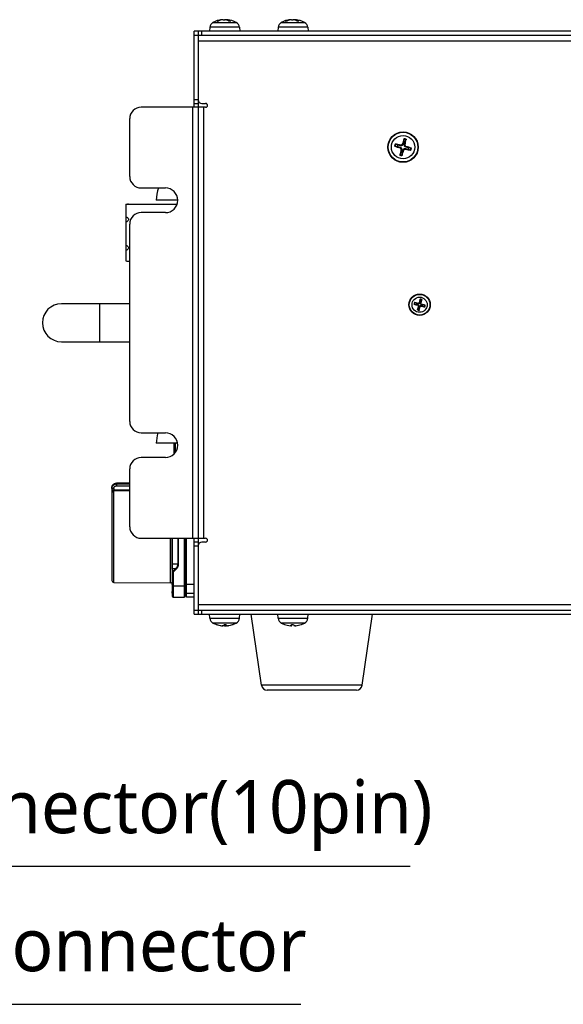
# Model space of a CAD drawing. Header units: millimetres. Extents: x 0 to 2376, y 0 to 1680.
# Tile 37 of 61: x 1417 to 1561, y 632 to 891. Entities that reach past the tile are written whole.
import ezdxf

# ---------------------------------------------------------------- set-up
doc = ezdxf.new("R2010")
doc.units = ezdxf.units.MM
doc.header["$LTSCALE"] = 0.2
doc.styles.add('Rainbow-4.0 Style', font='malgunsl.ttf')
doc.dimstyles.new('Rainbow-4.0 Style', dxfattribs={"dimtxt": 3.5, "dimasz": 2.5, "dimexe": 1, "dimexo": 1, "dimgap": 1, "dimtad": 1, "dimdsep": 46, "dimtxsty": 'Rainbow-4.0 Style', "dimcen": 0, "dimclrd": 251, "dimclre": 251, "dimclrt": 7, "dimazin": 3, "dimtp": 0.1, "dimtm": 0.1, "dimtfac": 0.61, "dimtmove": 0, "dimatfit": 3, "dimfxl": 1, "dimlwd": -1, "dimlwe": -1, "dimarcsym": 1})

# ---------------------------------------------------------------- blocks, each defined once
blk = doc.blocks.new('A$Cfe915291')
for p, q in [((-361.8, 176.55), (-361.79, 176.47)), ((-361.67, 176.56), (-361.67, 176.5)), ((-360.66, 176.55), (-360.65, 176.5)), ((-360.33, 176.56), (-360.34, 176.4)), ((-360.27, 176.55), (-360.29, 176.37)), ((-343.8, 176.55), (-343.79, 176.47)), ((-343.68, 176.56), (-343.67, 176.5)), ((-342.66, 176.55), (-342.66, 176.5)), ((-342.32, 176.56), (-342.34, 176.4)), ((-342.27, 176.55), (-342.28, 176.38)), ((-364.91, 174.56), (-365, 173.5)), ((-357.09, 174.56), (-364.91, 174.56)), ((-364.07, 175.83), (-357.93, 175.83)), ((-362.63, 176.21), (-362.96, 176.21)), ((-362.61, 176.21), (-362.92, 176.21)), ((-359.5, 176.21), (-359.95, 176.21)), ((-359.48, 176.21), (-359.94, 176.21)), ((-357.09, 174.56), (-357, 173.5)), ((-346.91, 174.56), (-347, 173.5)), ((-339.09, 174.56), (-346.91, 174.56)), ((-346.07, 175.83), (-339.93, 175.83)), ((-344.61, 176.21), (-344.95, 176.21)), ((-344.59, 176.21), (-344.91, 176.21)), ((-341.49, 176.21), (-341.93, 176.21)), ((-341.46, 176.21), (-341.92, 176.21)), ((-339.09, 174.56), (-339, 173.5)), ((31, 173.5), (-369, 173.5)), ((-369, 153.5), (-369, 173.5)), ((-369, 172.5), (31, 172.5)), ((-368, 173.5), (-368, 20)), ((-367, 172.5), (-367, 173.5)), ((-368, 171), (30, 171)), ((-366, 153.5), (-383, 153.5)), ((-369.5, 153.5), (-369.5, 40)), ((-368, 155.5), (-369, 155.5)), ((-369, 154.5), (-368, 154.5)), ((-367, 154.5), (-366, 154.5)), ((-366.5, 40), (-366.5, 153.5)), ((-386, 135.25), (-386, 150.5)), ((-316.06, 143.23), (-315.49, 143.16)), ((-315.39, 143.57), (-315.92, 143.78)), ((-314.78, 142.8), (-314.73, 142.96)), ((-314.58, 143.55), (-314.62, 143.38)), ((-314.2, 143.78), (-314.04, 143.73)), ((-313.77, 145.06), (-313.84, 144.49)), ((-313.45, 143.58), (-313.62, 143.62)), ((-313.43, 144.39), (-313.22, 144.92)), ((-313.42, 142.45), (-313.38, 142.62)), ((-313.22, 143.2), (-313.27, 143.04)), ((-311.94, 142.77), (-312.51, 142.84)), ((-314.57, 141.61), (-314.78, 141.08)), ((-314.55, 142.42), (-314.38, 142.38)), ((-314.23, 140.94), (-314.16, 141.51)), ((-313.8, 142.22), (-313.96, 142.27)), ((-312.61, 142.43), (-312.08, 142.22)), ((-383, 132.25), (-376.6, 132.25)), ((-387, 127.98), (-387, 113.02)), ((-386.43, 128), (-373.51, 128)), ((-373.35, 129), (-379, 129)), ((-376.6, 125.75), (-383, 125.75)), ((-386, 70.75), (-386, 122.75)), ((-386.43, 113), (-386, 113)), ((-386, 101.75), (-404, 101.75)), ((-394, 101.75), (-394, 91.75)), ((-310.99, 101.61), (-310.45, 101.57)), ((-310.38, 101.83), (-310.87, 102.05)), ((-310.14, 101.36), (-310.1, 101.49)), ((-310.01, 101.86), (-310.04, 101.73)), ((-309.77, 102.01), (-309.64, 101.97)), ((-309.52, 102.86), (-309.56, 102.32)), ((-309.27, 101.88), (-309.4, 101.91)), ((-309.3, 102.25), (-309.08, 102.74)), ((-309.25, 101.14), (-309.22, 101.27)), ((-309.12, 101.64), (-309.16, 101.51)), ((-308.88, 101.17), (-308.39, 100.95)), ((-308.27, 101.39), (-308.81, 101.43)), ((-309.96, 100.75), (-310.18, 100.26)), ((-309.99, 101.12), (-309.86, 101.09)), ((-309.74, 100.14), (-309.7, 100.68)), ((-309.49, 100.99), (-309.62, 101.03)), ((-404, 91.75), (-386, 91.75)), ((-383, 67.75), (-376.6, 67.75)), ((-373.39, 65), (-379, 65)), ((-374.3, 62.2), (-374.3, 65)), ((-374.01, 65), (-374.01, 62.54)), ((-376.6, 61.25), (-383, 61.25)), ((-386, 43), (-386, 58.25)), ((-389.5, 54.52), (-389.5, 53.82)), ((-386, 54.52), (-389.5, 54.52)), ((-386, 54.51), (-389.5, 54.51)), ((-390.7, 53.26), (-390.7, 28.88)), ((-390.2, 53.07), (-390.7, 53.07)), ((-390.7, 52.76), (-390.2, 52.76)), ((-390.68, 53.26), (-390.68, 53.26)), ((-390.2, 53.07), (-390.2, 52.76)), ((-390.2, 52.76), (-386, 52.78)), ((-390.2, 52.49), (-390.2, 52.76)), ((-390.2, 28.38), (-390.2, 52.49)), ((-389.5, 54.29), (-386, 54.29)), ((-389.5, 53.82), (-386, 53.82)), ((-383, 40), (-366, 40)), ((-375.3, 28.3), (-375.3, 40)), ((-374.8, 33.14), (-374.8, 40)), ((-374.73, 33.14), (-374.73, 40)), ((-373.37, 40), (-373.37, 33.14)), ((-373.2, 40), (-373.2, 33.14)), ((-371.65, 40), (-371.65, 24.5)), ((-371.4, 40), (-371.4, 27.5)), ((-371, 24.5), (-371, 40)), ((-369, 20), (-369, 40)), ((-368, 39), (-369, 39)), ((-366, 39), (-367, 39)), ((-369, 38), (-368, 38)), ((-374.8, 33.14), (-374.73, 33.14)), ((-374.8, 31.84), (-374.8, 24.75)), ((-373.37, 33.14), (-374.73, 33.14)), ((-374.71, 32.25), (-374.71, 32.25)), ((-373.92, 31.98), (-374.69, 31.98)), ((-374.69, 31.21), (-374.69, 31.98)), ((-373.92, 31.98), (-374.69, 31.21)), ((-374.69, 31.21), (-374.55, 31.07)), ((-373.78, 31.84), (-374.55, 31.07)), ((-373.2, 33.14), (-373.37, 33.14)), ((-374.8, 31.07), (-374.55, 31.07)), ((-374.55, 31.07), (-374.55, 27.5)), ((-371, 29.69), (-371.4, 29.69)), ((-390.2, 28.38), (-375.3, 28.3)), ((-374.8, 27.5), (-374.55, 27.5)), ((-374.55, 27.5), (-374.55, 24.5)), ((-374.55, 27.5), (-371.65, 27.5)), ((-371.65, 27.5), (-371.4, 27.5)), ((-369, 27.8), (-371, 27.8)), ((-374.55, 24.5), (-371.65, 24.5)), ((-373.78, 24.5), (-373.78, 24.5)), ((-371.4, 25.9), (-371, 25.9)), ((-371, 25.5), (-369, 25.5)), ((-369, 24.5), (-371, 24.5)), ((31, 21), (-369, 21)), ((30, 22.5), (-368, 22.5)), ((-367, 20), (-367, 21)), ((-369, 20), (31, 20)), ((-364.91, 18.94), (-365, 20)), ((-364.91, 18.94), (-357.09, 18.94)), ((-357.09, 18.94), (-357, 20)), ((-351.25, 1.31), (-354, 20)), ((-346.91, 18.94), (-347, 20)), ((-346.91, 18.94), (-339.09, 18.94)), ((-339.09, 18.94), (-339, 20)), ((-324.75, 1.31), (-322, 20)), ((-357.93, 17.67), (-364.07, 17.67)), ((-363.23, 17.29), (-363.19, 17.29)), ((-363.18, 17.29), (-363.17, 17.29)), ((-361.8, 16.95), (-361.8, 16.96)), ((-361.72, 16.95), (-361.72, 16.95)), ((-361.15, 17.29), (-360.59, 17.29)), ((-361.15, 17.29), (-360.59, 17.29)), ((-360.89, 16.95), (-360.9, 17.02)), ((-360.65, 16.95), (-360.68, 17.29)), ((-360.57, 16.95), (-360.6, 17.29)), ((-360.57, 16.95), (-360.6, 17.29)), ((-358.78, 17.29), (-358.77, 17.29)), ((-339.93, 17.67), (-346.07, 17.67)), ((-345.23, 17.29), (-345.22, 17.29)), ((-343.42, 16.95), (-343.4, 17.29)), ((-343.42, 16.95), (-343.4, 17.29)), ((-343.4, 17.29), (-342.84, 17.29)), ((-343.4, 17.29), (-342.83, 17.29)), ((-343.35, 16.95), (-343.32, 17.29)), ((-342.28, 16.95), (-342.28, 16.95)), ((-340.83, 17.29), (-340.82, 17.29)), ((-340.81, 17.29), (-340.77, 17.29)), ((-324.75, 1.31), (-351.25, 1.31)), ((-326.24, 0), (-349.76, 0))]:
    blk.add_line(p, q)
for centre, radius in [((-314, 143), 4), ((-314, 143), 3.91), ((-314, 143), 3.07), ((-309.63, 101.5), 2.8), ((-309.63, 101.5), 2.71), ((-309.63, 101.5), 2)]:
    blk.add_circle(centre, radius)
for centre, radius, start, end in [((-361, 170.1), 6.5, 96.33, 118.1727), ((-361, 170.1), 6.5, 61.8273, 83.67), ((-343, 170.1), 6.5, 96.2921, 118.1727), ((-343, 170.1), 6.5, 61.8273, 83.7079), ((-363.31, 174.42), 1.6, 118.1727, 175), ((-358.69, 174.42), 1.6, 5, 61.8273), ((-345.31, 174.42), 1.6, 118.1727, 175), ((-340.69, 174.42), 1.6, 5, 61.8273), ((-383, 150.5), 3, 90, 180), ((-367, 155.5), 1, 180, 270), ((-366, 154), 0.5, 270, 90), ((-314, 143), 2.23, 158.4308, 172.904), ((-314, 143), 2.07, 157.8165, 173.5184), ((-314, 143), 1.5, 157.5571, 173.7777), ((-314, 143), 1.5, 67.5571, 83.7777), ((-314, 143), 2.07, 67.8165, 83.5184), ((-314, 143), 2.23, 68.4308, 82.904), ((-314, 143), 1.5, 337.5571, 353.7777), ((-314, 143), 2.07, 337.8165, 353.5184), ((-314, 143), 2.23, 338.4308, 352.904), ((-314, 143), 2.23, 248.4308, 262.904), ((-314, 143), 2.07, 247.8165, 263.5184), ((-314, 143), 1.5, 247.5571, 263.7777), ((-383, 135.25), 3, 180, 270), ((-369, 129), 10, 161.0344, 180), ((-376.6, 129), 3.25, 270, 90), ((-383, 122.75), 3, 90, 180), ((-404, 96.75), 5, 90, 270), ((-309.63, 101.5), 1.48, 156.6279, 174.707), ((-309.63, 101.5), 1.36, 155.9728, 175.3621), ((-309.63, 101.5), 0.82, 155.9457, 175.3891), ((-309.63, 101.5), 0.82, 65.9457, 85.3891), ((-309.63, 101.5), 1.36, 65.9728, 85.3621), ((-309.63, 101.5), 1.48, 66.6279, 84.707), ((-309.63, 101.5), 0.82, 335.9457, 355.3891), ((-309.63, 101.5), 1.36, 335.9728, 355.3621), ((-309.63, 101.5), 1.48, 336.6279, 354.707), ((-309.63, 101.5), 1.48, 246.6279, 264.707), ((-309.63, 101.5), 1.36, 245.9728, 265.3621), ((-309.63, 101.5), 0.82, 245.9457, 265.3891), ((-383, 70.75), 3, 180, 270), ((-369, 65), 10, 164.038, 180), ((-376.6, 64.5), 3.25, 270, 90), ((-383, 58.25), 3, 90, 180), ((-383, 43), 3, 180, 270), ((-367, 38), 1, 90, 180), ((-366, 39.5), 0.5, 270, 90), ((-390.2, 28.88), 0.5, 180, 269.7), ((-375.3, 27.8), 0.5, 0, 89.7), ((-374.55, 24.75), 0.25, 180, 269.9999), ((-371.65, 24.75), 0.25, 270, 0), ((-363.31, 19.08), 1.6, 185, 241.8273), ((-358.69, 19.08), 1.6, 298.1727, 355), ((-345.31, 19.08), 1.6, 185, 241.8273), ((-340.69, 19.08), 1.6, 298.1727, 355), ((-361, 23.4), 6.5, 241.8273, 260.9061), ((-363.18, 17.41), 0.125, 249.9604, 270), ((-361, 23.4), 6.5, 279.0938, 298.1727), ((-358.82, 17.41), 0.125, 280.2342, 290.0396), ((-343, 23.4), 6.5, 241.8273, 249.9604), ((-345.18, 17.41), 0.125, 249.9604, 260.6429), ((-340.82, 17.41), 0.125, 270, 290.0396), ((-343, 23.4), 6.5, 290.0396, 298.1727), ((-349.76, 1.5), 1.5, 187.3338, 270), ((-326.24, 1.5), 1.5, 270, 352.6662)]:
    blk.add_arc(centre, radius, start, end)
for centre, major_axis, ratio, start_param, end_param in [((-360.91, 170.11), (-0.9, 6.44), 0.777838, 6.279819, 6.518803), ((-361.08, 170.11), (1.04, 6.42), 0.837423, 0.239582, 0.478567), ((-360.89, 170.11), (-0.72, 6.46), 0.622392, 5.869447, 6.108431), ((-360.92, 170.11), (-1.04, 6.42), 0.837423, 5.984204, 6.043603), ((-361.12, 170.11), (0.67, 6.46), 0.539562, 5.995169, 6.234153), ((-342.91, 170.11), (-0.89, 6.44), 0.770869, 6.28224, 6.521224), ((-343.08, 170.11), (1.02, 6.42), 0.831371, 0.236391, 0.475376), ((-342.89, 170.11), (-0.73, 6.46), 0.631003, 5.86785, 6.106835), ((-342.92, 170.11), (-1.02, 6.42), 0.831371, 5.985187, 6.046794), ((-343.12, 170.11), (0.68, 6.46), 0.548841, 5.996546, 6.23553), ((-313.96, 143.13), (6.21, -1.93), 0.087156, 4.368276, 4.60726), ((-314.03, 142.86), (-6.37, 1.28), 0.087156, 4.817518, 5.056502), ((-313.87, 142.96), (-1.93, -6.21), 0.087156, 4.368276, 4.60726), ((-314.14, 143.03), (1.28, 6.37), 0.087156, 4.817518, 5.056502), ((-314.04, 142.87), (-6.21, 1.93), 0.087156, 4.368276, 4.60726), ((-313.86, 142.97), (-1.28, -6.37), 0.087156, 4.817518, 5.056502), ((-314.13, 143.04), (1.93, 6.21), 0.087156, 4.368276, 4.60726), ((-313.97, 143.14), (6.37, -1.28), 0.087156, 4.817518, 5.056502), ((-309.59, 101.67), (4.83, -1.28), 0.087156, 4.415408, 4.62147), ((-309.67, 101.33), (-4.85, 1.2), 0.087156, 4.803308, 5.00937), ((-309.46, 101.46), (-1.28, -4.83), 0.087156, 4.415408, 4.62147), ((-309.8, 101.54), (1.2, 4.85), 0.087156, 4.803308, 5.00937), ((-309.59, 101.67), (4.85, -1.2), 0.087156, 4.803308, 5.00937), ((-309.67, 101.33), (-4.83, 1.28), 0.087156, 4.415408, 4.62147), ((-309.46, 101.46), (-1.2, -4.85), 0.087156, 4.803308, 5.00937), ((-309.8, 101.54), (1.28, 4.83), 0.087156, 4.415408, 4.62147), ((-390.2, 52.03), (-0.5, 0), 0.910228, 4.717625, 6.283185), ((-374.55, 31.84), (-0.25, 0), 0.707101, 5.327884, 6.283222), ((-374.55, 31.07), (-0.25, 0), 0.707107, 5.327873, 6.283182), ((-373.78, 31.84), (-0.177, 0.177), 0.000012, 4.712367, 5.667705), ((-360.98, 23.39), (-4.05, -5.08), 0.990165, 0.326169, 0.562598), ((-361, 23.39), (-6.47, 0.56), 0.996166, 1.313761, 1.552745), ((-360.94, 23.39), (-1.36, -6.36), 0.908859, 6.240646, 6.369866), ((-360.86, 23.39), (-0.57, -6.47), 0.109438, 0.114762, 0.353746), ((-360.87, 23.39), (-0.62, -6.47), 0.407895, 0.144224, 0.273445), ((-361.13, 23.39), (0.62, -6.47), 0.407895, 6.099356, 6.138961), ((-361.14, 23.39), (0.57, -6.47), 0.109438, 5.93291, 6.168424), ((-361.14, 23.39), (0.57, -6.47), 0.007579, 0.104466, 0.34345), ((-361.02, 23.39), (4.05, -5.08), 0.990165, 5.720588, 5.959572), ((-361.06, 23.39), (1.36, -6.36), 0.908859, 6.196504, 6.236109), ((-342.99, 23.39), (-4.19, -4.97), 0.990815, 0.351735, 0.590719), ((-342.86, 23.39), (-0.57, -6.47), 0.001499, 5.939203, 6.178188), ((-342.86, 23.39), (-0.57, -6.47), 0.103393, 0.114224, 0.349737), ((-343.14, 23.39), (0.57, -6.47), 0.103393, 5.929977, 6.168962), ((-343, 23.39), (-6.5, -0.11), 0.996194, 1.65866, 1.897644), ((-343.01, 23.39), (4.19, -4.97), 0.990815, 5.692466, 5.928745)]:
    blk.add_ellipse(centre, major_axis=major_axis, ratio=ratio, start_param=start_param, end_param=end_param)
for points, knots in [([(-361.67, 176.56), (-361.67, 176.56), (-361.68, 176.56), (-361.69, 176.56), (-361.71, 176.56), (-361.75, 176.56), (-361.77, 176.55), (-361.8, 176.55)], [0.01815528, 0.01815528, 0.01815528, 0.01815528, 0.02499956, 0.02499956, 0.03752367, 0.03752367, 0.04667661, 0.04667661, 0.04667661, 0.04667661]), ([(-361.34, 176.55), (-361.31, 176.55), (-361.27, 176.56), (-361.18, 176.56), (-361.13, 176.56), (-361.05, 176.56), (-361.01, 176.56), (-360.95, 176.56), (-360.92, 176.55), (-360.9, 176.55)], [0, 0, 0, 0, 0.01249978, 0.01249978, 0.02499956, 0.02499956, 0.03752367, 0.03752367, 0.04667661, 0.04667661, 0.04667661, 0.04667661]), ([(-360.66, 176.55), (-360.69, 176.55), (-360.73, 176.56), (-360.82, 176.56), (-360.87, 176.56), (-360.94, 176.56), (-360.97, 176.56), (-361, 176.56)], [0, 0, 0, 0, 0.01249978, 0.01249978, 0.02499956, 0.02499956, 0.03474097, 0.03474097, 0.03474097, 0.03474097]), ([(-360.27, 176.55), (-360.3, 176.55), (-360.31, 176.56), (-360.33, 176.56), (-360.33, 176.56), (-360.31, 176.56), (-360.3, 176.56), (-360.28, 176.56)], [0, 0, 0, 0, 0.01249978, 0.01249978, 0.02499956, 0.02499956, 0.03474097, 0.03474097, 0.03474097, 0.03474097]), ([(-343.68, 176.56), (-343.68, 176.56), (-343.68, 176.56), (-343.69, 176.56), (-343.71, 176.56), (-343.75, 176.56), (-343.77, 176.55), (-343.8, 176.55)], [0.01850589, 0.01850589, 0.01850589, 0.01850589, 0.02499956, 0.02499956, 0.03752367, 0.03752367, 0.04667661, 0.04667661, 0.04667661, 0.04667661]), ([(-343.34, 176.55), (-343.3, 176.55), (-343.26, 176.56), (-343.17, 176.56), (-343.13, 176.56), (-343.05, 176.56), (-343, 176.56), (-342.94, 176.56), (-342.92, 176.55), (-342.9, 176.55)], [0, 0, 0, 0, 0.01249978, 0.01249978, 0.02499956, 0.02499956, 0.03752367, 0.03752367, 0.04667661, 0.04667661, 0.04667661, 0.04667661]), ([(-342.66, 176.55), (-342.7, 176.55), (-342.74, 176.56), (-342.83, 176.56), (-342.87, 176.56), (-342.94, 176.56), (-342.97, 176.56), (-343, 176.56)], [0, 0, 0, 0, 0.01249978, 0.01249978, 0.02499956, 0.02499956, 0.03388756, 0.03388756, 0.03388756, 0.03388756]), ([(-342.27, 176.55), (-342.29, 176.55), (-342.31, 176.56), (-342.33, 176.56), (-342.33, 176.56), (-342.31, 176.56), (-342.3, 176.56), (-342.29, 176.56)], [0, 0, 0, 0, 0.01249978, 0.01249978, 0.02499956, 0.02499956, 0.03388756, 0.03388756, 0.03388756, 0.03388756]), ([(-316.06, 143.23), (-316.07, 143.23), (-316.07, 143.24), (-316.09, 143.24), (-316.11, 143.24), (-316.14, 143.25), (-316.15, 143.26), (-316.18, 143.27), (-316.2, 143.27), (-316.21, 143.28)], [0.0427285, 0.0427285, 0.0427285, 0.0427285, 0.04646968, 0.04646968, 0.0511089, 0.0511089, 0.05581605, 0.05581605, 0.05997866, 0.05997866, 0.05997866, 0.05997866]), ([(-316.07, 143.82), (-316.06, 143.82), (-316.04, 143.81), (-316.01, 143.81), (-316, 143.8), (-315.97, 143.8), (-315.95, 143.79), (-315.93, 143.79), (-315.93, 143.78), (-315.92, 143.78)], [0.01456007, 0.01456007, 0.01456007, 0.01456007, 0.01872268, 0.01872268, 0.02342983, 0.02342983, 0.02806906, 0.02806906, 0.03181023, 0.03181023, 0.03181023, 0.03181023]), ([(-314.78, 142.8), (-314.74, 142.79), (-314.7, 142.76), (-314.63, 142.71), (-314.6, 142.67), (-314.56, 142.6), (-314.55, 142.55), (-314.54, 142.48), (-314.54, 142.45), (-314.55, 142.42)], [0, 0, 0, 0, 0.01249978, 0.01249978, 0.02499956, 0.02499956, 0.03752367, 0.03752367, 0.04667661, 0.04667661, 0.04667661, 0.04667661]), ([(-314.73, 142.96), (-314.68, 142.95), (-314.64, 142.93), (-314.57, 142.89), (-314.54, 142.87), (-314.48, 142.81), (-314.45, 142.78), (-314.41, 142.71), (-314.4, 142.67), (-314.37, 142.59), (-314.37, 142.55), (-314.37, 142.47), (-314.37, 142.42), (-314.38, 142.38)], [0.22295627, 0.22295627, 0.22295627, 0.22295627, 0.23668795, 0.23668795, 0.24869912, 0.24869912, 0.26071028, 0.26071028, 0.27272145, 0.27272145, 0.28473261, 0.28473261, 0.29846429, 0.29846429, 0.29846429, 0.29846429]), ([(-314.04, 143.73), (-314.05, 143.68), (-314.07, 143.64), (-314.11, 143.57), (-314.13, 143.54), (-314.19, 143.48), (-314.22, 143.45), (-314.29, 143.41), (-314.33, 143.4), (-314.41, 143.37), (-314.45, 143.37), (-314.53, 143.37), (-314.58, 143.37), (-314.62, 143.38)], [0.22295627, 0.22295627, 0.22295627, 0.22295627, 0.23668795, 0.23668795, 0.24869912, 0.24869912, 0.26071028, 0.26071028, 0.27272145, 0.27272145, 0.28473261, 0.28473261, 0.29846429, 0.29846429, 0.29846429, 0.29846429]), ([(-314.2, 143.78), (-314.21, 143.74), (-314.24, 143.7), (-314.29, 143.63), (-314.33, 143.6), (-314.4, 143.56), (-314.45, 143.55), (-314.52, 143.54), (-314.55, 143.54), (-314.58, 143.55)], [0, 0, 0, 0, 0.01249978, 0.01249978, 0.02499956, 0.02499956, 0.03752367, 0.03752367, 0.04667661, 0.04667661, 0.04667661, 0.04667661]), ([(-313.96, 142.27), (-313.95, 142.32), (-313.93, 142.36), (-313.89, 142.43), (-313.87, 142.46), (-313.81, 142.52), (-313.78, 142.55), (-313.71, 142.59), (-313.67, 142.6), (-313.59, 142.63), (-313.55, 142.63), (-313.47, 142.63), (-313.42, 142.63), (-313.38, 142.62)], [0.22295627, 0.22295627, 0.22295627, 0.22295627, 0.23668795, 0.23668795, 0.24869912, 0.24869912, 0.26071028, 0.26071028, 0.27272145, 0.27272145, 0.28473261, 0.28473261, 0.29846429, 0.29846429, 0.29846429, 0.29846429]), ([(-313.77, 145.06), (-313.77, 145.07), (-313.76, 145.07), (-313.76, 145.09), (-313.76, 145.11), (-313.75, 145.14), (-313.74, 145.15), (-313.73, 145.18), (-313.73, 145.2), (-313.72, 145.21)], [0.0427285, 0.0427285, 0.0427285, 0.0427285, 0.04646968, 0.04646968, 0.0511089, 0.0511089, 0.05581605, 0.05581605, 0.05997866, 0.05997866, 0.05997866, 0.05997866]), ([(-313.27, 143.04), (-313.32, 143.05), (-313.36, 143.07), (-313.43, 143.11), (-313.46, 143.13), (-313.52, 143.19), (-313.55, 143.22), (-313.59, 143.29), (-313.6, 143.33), (-313.63, 143.41), (-313.63, 143.45), (-313.63, 143.53), (-313.63, 143.58), (-313.62, 143.62)], [0.22295627, 0.22295627, 0.22295627, 0.22295627, 0.23668795, 0.23668795, 0.24869912, 0.24869912, 0.26071028, 0.26071028, 0.27272145, 0.27272145, 0.28473261, 0.28473261, 0.29846429, 0.29846429, 0.29846429, 0.29846429]), ([(-313.22, 143.2), (-313.26, 143.21), (-313.3, 143.24), (-313.37, 143.29), (-313.4, 143.33), (-313.44, 143.4), (-313.45, 143.45), (-313.46, 143.52), (-313.46, 143.55), (-313.45, 143.58)], [0, 0, 0, 0, 0.01249978, 0.01249978, 0.02499956, 0.02499956, 0.03752367, 0.03752367, 0.04667661, 0.04667661, 0.04667661, 0.04667661]), ([(-313.18, 145.07), (-313.18, 145.06), (-313.19, 145.04), (-313.19, 145.01), (-313.2, 145), (-313.2, 144.97), (-313.21, 144.95), (-313.21, 144.93), (-313.22, 144.93), (-313.22, 144.92)], [0.01456007, 0.01456007, 0.01456007, 0.01456007, 0.01872268, 0.01872268, 0.02342983, 0.02342983, 0.02806906, 0.02806906, 0.03181023, 0.03181023, 0.03181023, 0.03181023]), ([(-311.94, 142.77), (-311.93, 142.77), (-311.93, 142.76), (-311.91, 142.76), (-311.89, 142.76), (-311.86, 142.75), (-311.85, 142.74), (-311.82, 142.73), (-311.8, 142.73), (-311.79, 142.72)], [0.0427285, 0.0427285, 0.0427285, 0.0427285, 0.04646968, 0.04646968, 0.0511089, 0.0511089, 0.05581605, 0.05581605, 0.05997866, 0.05997866, 0.05997866, 0.05997866]), ([(-314.82, 140.93), (-314.82, 140.94), (-314.81, 140.96), (-314.81, 140.99), (-314.8, 141), (-314.8, 141.03), (-314.79, 141.05), (-314.79, 141.07), (-314.78, 141.07), (-314.78, 141.08)], [0.01456007, 0.01456007, 0.01456007, 0.01456007, 0.01872268, 0.01872268, 0.02342983, 0.02342983, 0.02806906, 0.02806906, 0.03181023, 0.03181023, 0.03181023, 0.03181023]), ([(-314.23, 140.94), (-314.23, 140.93), (-314.24, 140.93), (-314.24, 140.91), (-314.24, 140.89), (-314.25, 140.86), (-314.26, 140.85), (-314.27, 140.82), (-314.27, 140.8), (-314.28, 140.79)], [0.0427285, 0.0427285, 0.0427285, 0.0427285, 0.04646968, 0.04646968, 0.0511089, 0.0511089, 0.05581605, 0.05581605, 0.05997866, 0.05997866, 0.05997866, 0.05997866]), ([(-313.8, 142.22), (-313.79, 142.26), (-313.76, 142.3), (-313.71, 142.37), (-313.67, 142.4), (-313.6, 142.44), (-313.55, 142.45), (-313.48, 142.46), (-313.45, 142.46), (-313.42, 142.45)], [0, 0, 0, 0, 0.01249978, 0.01249978, 0.02499956, 0.02499956, 0.03752367, 0.03752367, 0.04667661, 0.04667661, 0.04667661, 0.04667661]), ([(-311.93, 142.18), (-311.94, 142.18), (-311.96, 142.19), (-311.99, 142.19), (-312, 142.2), (-312.03, 142.2), (-312.05, 142.21), (-312.07, 142.21), (-312.07, 142.22), (-312.08, 142.22)], [0.01456007, 0.01456007, 0.01456007, 0.01456007, 0.01872268, 0.01872268, 0.02342983, 0.02342983, 0.02806906, 0.02806906, 0.03181023, 0.03181023, 0.03181023, 0.03181023]), ([(-387, 127.98), (-386.84, 127.99), (-386.7, 127.99), (-386.51, 128), (-386.45, 128), (-386.36, 128), (-386.34, 128), (-386.34, 127.99), (-386.36, 127.98), (-386.45, 127.97), (-386.51, 127.96), (-386.7, 127.94), (-386.84, 127.92), (-387, 127.9)], [-1.3120515, -1.3120515, -1.3120515, -1.3120515, -1.2585901, -1.2585901, -1.2297712, -1.2297712, -1.2009523, -1.2009523, -1.1721334, -1.1721334, -1.1433145, -1.1433145, -1.0898531, -1.0898531, -1.0898531, -1.0898531]), ([(-387, 124.74), (-386.84, 124.65), (-386.7, 124.55), (-386.51, 124.37), (-386.45, 124.3), (-386.36, 124.14), (-386.34, 124.05), (-386.34, 123.88), (-386.36, 123.79), (-386.45, 123.63), (-386.51, 123.55), (-386.7, 123.36), (-386.84, 123.25), (-387, 123.15)], [-1.3120515, -1.3120515, -1.3120515, -1.3120515, -1.2585901, -1.2585901, -1.2297712, -1.2297712, -1.2009523, -1.2009523, -1.1721334, -1.1721334, -1.1433145, -1.1433145, -1.0898531, -1.0898531, -1.0898531, -1.0898531]), ([(-387, 117.26), (-386.84, 117.16), (-386.7, 117.05), (-386.51, 116.87), (-386.45, 116.8), (-386.36, 116.64), (-386.34, 116.55), (-386.34, 116.39), (-386.36, 116.31), (-386.45, 116.16), (-386.51, 116.09), (-386.7, 115.92), (-386.84, 115.83), (-387, 115.75)], [-1.3120515, -1.3120515, -1.3120515, -1.3120515, -1.2585901, -1.2585901, -1.2297712, -1.2297712, -1.2009523, -1.2009523, -1.1721334, -1.1721334, -1.1433145, -1.1433145, -1.0898531, -1.0898531, -1.0898531, -1.0898531]), ([(-387, 113.02), (-386.84, 113.01), (-386.7, 113.01), (-386.52, 113), (-386.47, 113), (-386.43, 113)], [-1.31205147, -1.31205147, -1.31205147, -1.31205147, -1.25859006, -1.25859006, -1.23350777, -1.23350777, -1.23350777, -1.23350777]), ([(-310.99, 101.61), (-310.99, 101.61), (-311, 101.61), (-311.02, 101.61), (-311.03, 101.62), (-311.05, 101.62), (-311.06, 101.63), (-311.09, 101.63), (-311.1, 101.63), (-311.11, 101.64)], [0.0346009, 0.0346009, 0.0346009, 0.0346009, 0.03763655, 0.03763655, 0.04139296, 0.04139296, 0.04519824, 0.04519824, 0.04808963, 0.04808963, 0.04808963, 0.04808963]), ([(-310.99, 102.09), (-310.98, 102.09), (-310.97, 102.08), (-310.95, 102.08), (-310.93, 102.07), (-310.91, 102.07), (-310.9, 102.06), (-310.89, 102.06), (-310.88, 102.06), (-310.87, 102.05)], [0.01226288, 0.01226288, 0.01226288, 0.01226288, 0.01515427, 0.01515427, 0.01895955, 0.01895955, 0.02271597, 0.02271597, 0.02575161, 0.02575161, 0.02575161, 0.02575161]), ([(-310.14, 101.36), (-310.11, 101.36), (-310.09, 101.34), (-310.05, 101.31), (-310.03, 101.29), (-310, 101.25), (-309.99, 101.22), (-309.99, 101.17), (-309.99, 101.15), (-309.99, 101.12)], [0, 0, 0, 0, 0.00749492, 0.00749492, 0.01498984, 0.01498984, 0.02248639, 0.02248639, 0.02966793, 0.02966793, 0.02966793, 0.02966793]), ([(-310.1, 101.49), (-310.07, 101.48), (-310.03, 101.47), (-309.98, 101.44), (-309.96, 101.43), (-309.92, 101.39), (-309.91, 101.37), (-309.88, 101.32), (-309.87, 101.3), (-309.85, 101.24), (-309.85, 101.22), (-309.85, 101.16), (-309.85, 101.12), (-309.86, 101.09)], [0.1466285, 0.1466285, 0.1466285, 0.1466285, 0.1576102, 0.1576102, 0.16535208, 0.16535208, 0.17309396, 0.17309396, 0.18083584, 0.18083584, 0.18857772, 0.18857772, 0.19955941, 0.19955941, 0.19955941, 0.19955941]), ([(-309.64, 101.97), (-309.65, 101.94), (-309.66, 101.9), (-309.69, 101.85), (-309.7, 101.83), (-309.74, 101.79), (-309.76, 101.78), (-309.81, 101.75), (-309.83, 101.74), (-309.89, 101.72), (-309.91, 101.72), (-309.97, 101.72), (-310.01, 101.72), (-310.04, 101.73)], [0.1466285, 0.1466285, 0.1466285, 0.1466285, 0.1576102, 0.1576102, 0.16535208, 0.16535208, 0.17309396, 0.17309396, 0.18083584, 0.18083584, 0.18857772, 0.18857772, 0.19955941, 0.19955941, 0.19955941, 0.19955941]), ([(-309.77, 102.01), (-309.77, 101.98), (-309.79, 101.96), (-309.82, 101.92), (-309.84, 101.9), (-309.88, 101.87), (-309.91, 101.86), (-309.96, 101.86), (-309.98, 101.86), (-310.01, 101.86)], [0, 0, 0, 0, 0.00749492, 0.00749492, 0.01498984, 0.01498984, 0.02248639, 0.02248639, 0.02966793, 0.02966793, 0.02966793, 0.02966793]), ([(-309.62, 101.03), (-309.61, 101.06), (-309.6, 101.1), (-309.57, 101.15), (-309.56, 101.17), (-309.52, 101.21), (-309.5, 101.22), (-309.45, 101.25), (-309.43, 101.26), (-309.37, 101.28), (-309.35, 101.28), (-309.29, 101.28), (-309.25, 101.28), (-309.22, 101.27)], [0.1466285, 0.1466285, 0.1466285, 0.1466285, 0.1576102, 0.1576102, 0.16535208, 0.16535208, 0.17309396, 0.17309396, 0.18083584, 0.18083584, 0.18857772, 0.18857772, 0.19955941, 0.19955941, 0.19955941, 0.19955941]), ([(-309.52, 102.86), (-309.52, 102.86), (-309.52, 102.87), (-309.52, 102.89), (-309.51, 102.9), (-309.51, 102.92), (-309.5, 102.93), (-309.5, 102.96), (-309.5, 102.97), (-309.49, 102.98)], [0.0346009, 0.0346009, 0.0346009, 0.0346009, 0.03763655, 0.03763655, 0.04139296, 0.04139296, 0.04519824, 0.04519824, 0.04808963, 0.04808963, 0.04808963, 0.04808963]), ([(-309.49, 100.99), (-309.49, 101.02), (-309.47, 101.04), (-309.44, 101.08), (-309.42, 101.1), (-309.38, 101.13), (-309.35, 101.14), (-309.3, 101.14), (-309.28, 101.14), (-309.25, 101.14)], [0, 0, 0, 0, 0.00749492, 0.00749492, 0.01498984, 0.01498984, 0.02248639, 0.02248639, 0.02966793, 0.02966793, 0.02966793, 0.02966793]), ([(-309.16, 101.51), (-309.19, 101.52), (-309.23, 101.53), (-309.28, 101.56), (-309.3, 101.57), (-309.34, 101.61), (-309.35, 101.63), (-309.38, 101.68), (-309.39, 101.7), (-309.41, 101.76), (-309.41, 101.78), (-309.41, 101.84), (-309.41, 101.88), (-309.4, 101.91)], [0.1466285, 0.1466285, 0.1466285, 0.1466285, 0.1576102, 0.1576102, 0.16535208, 0.16535208, 0.17309396, 0.17309396, 0.18083584, 0.18083584, 0.18857772, 0.18857772, 0.19955941, 0.19955941, 0.19955941, 0.19955941]), ([(-309.12, 101.64), (-309.15, 101.64), (-309.17, 101.66), (-309.21, 101.69), (-309.23, 101.71), (-309.26, 101.75), (-309.27, 101.78), (-309.27, 101.83), (-309.27, 101.85), (-309.27, 101.88)], [0, 0, 0, 0, 0.00749492, 0.00749492, 0.01498984, 0.01498984, 0.02248639, 0.02248639, 0.02966793, 0.02966793, 0.02966793, 0.02966793]), ([(-309.04, 102.86), (-309.04, 102.85), (-309.05, 102.84), (-309.05, 102.82), (-309.06, 102.8), (-309.06, 102.78), (-309.07, 102.77), (-309.07, 102.76), (-309.07, 102.75), (-309.08, 102.74)], [0.01226288, 0.01226288, 0.01226288, 0.01226288, 0.01515427, 0.01515427, 0.01895955, 0.01895955, 0.02271597, 0.02271597, 0.02575161, 0.02575161, 0.02575161, 0.02575161]), ([(-308.27, 101.39), (-308.27, 101.39), (-308.26, 101.39), (-308.24, 101.39), (-308.23, 101.38), (-308.21, 101.38), (-308.2, 101.37), (-308.17, 101.37), (-308.16, 101.37), (-308.15, 101.36)], [0.0346009, 0.0346009, 0.0346009, 0.0346009, 0.03763655, 0.03763655, 0.04139296, 0.04139296, 0.04519824, 0.04519824, 0.04808963, 0.04808963, 0.04808963, 0.04808963]), ([(-310.22, 100.14), (-310.22, 100.15), (-310.21, 100.16), (-310.21, 100.18), (-310.2, 100.2), (-310.2, 100.22), (-310.19, 100.23), (-310.19, 100.24), (-310.19, 100.25), (-310.18, 100.26)], [0.01226288, 0.01226288, 0.01226288, 0.01226288, 0.01515427, 0.01515427, 0.01895955, 0.01895955, 0.02271597, 0.02271597, 0.02575161, 0.02575161, 0.02575161, 0.02575161]), ([(-309.74, 100.14), (-309.74, 100.14), (-309.74, 100.13), (-309.74, 100.11), (-309.75, 100.1), (-309.75, 100.08), (-309.76, 100.07), (-309.76, 100.04), (-309.76, 100.03), (-309.77, 100.02)], [0.0346009, 0.0346009, 0.0346009, 0.0346009, 0.03763655, 0.03763655, 0.04139296, 0.04139296, 0.04519824, 0.04519824, 0.04808963, 0.04808963, 0.04808963, 0.04808963]), ([(-308.27, 100.91), (-308.28, 100.91), (-308.29, 100.92), (-308.31, 100.92), (-308.33, 100.93), (-308.35, 100.93), (-308.36, 100.94), (-308.37, 100.94), (-308.38, 100.94), (-308.39, 100.95)], [0.01226288, 0.01226288, 0.01226288, 0.01226288, 0.01515427, 0.01515427, 0.01895955, 0.01895955, 0.02271597, 0.02271597, 0.02575161, 0.02575161, 0.02575161, 0.02575161]), ([(-390.7, 53.26), (-390.7, 53.41), (-390.68, 53.55), (-390.58, 53.82), (-390.52, 53.95), (-390.34, 54.17), (-390.24, 54.26), (-390.01, 54.41), (-389.89, 54.46), (-389.67, 54.51), (-389.59, 54.52), (-389.5, 54.52)], [0, 0, 0, 0, 0.0428113, 0.0428113, 0.0852467, 0.0852467, 0.1263561, 0.1263561, 0.1656855, 0.1656855, 0.1918331, 0.1918331, 0.1918331, 0.1918331]), ([(-390.7, 53.26), (-390.7, 53.32), (-390.69, 53.42), (-390.66, 53.58), (-390.62, 53.73), (-390.55, 53.88), (-390.48, 53.99), (-390.41, 54.08), (-390.36, 54.14), (-390.3, 54.19), (-390.24, 54.25), (-390.18, 54.29), (-390.12, 54.33), (-390.08, 54.36), (-390.04, 54.38), (-390.01, 54.39), (-389.99, 54.4), (-389.97, 54.41), (-389.95, 54.42), (-389.91, 54.44), (-389.84, 54.46), (-389.74, 54.49), (-389.64, 54.5), (-389.56, 54.51), (-389.52, 54.51), (-389.5, 54.51)], [0, 0, 0, 0, 0.0159548, 0.0318954, 0.0478849, 0.0638298, 0.079776, 0.0878159, 0.0958472, 0.1038157, 0.1117609, 0.1197171, 0.1277206, 0.1317352, 0.1357482, 0.1397527, 0.1417495, 0.1437416, 0.1458073, 0.1486905, 0.1569147, 0.1684366, 0.1791739, 0.1871284, 0.1922707, 0.1922707, 0.1922707, 0.1922707]), ([(-390.7, 53.07), (-390.7, 53.22), (-390.67, 53.38), (-390.61, 53.52), (-390.56, 53.67), (-390.47, 53.8), (-390.36, 53.92), (-390.25, 54.03), (-390.12, 54.13), (-389.97, 54.19), (-389.82, 54.25), (-389.66, 54.29), (-389.5, 54.29)], [0, 0, 0, 0, 0.25, 0.25, 0.25, 0.5, 0.5, 0.5, 0.75, 0.75, 0.75, 1, 1, 1, 1]), ([(-390.2, 53.07), (-390.2, 53.09), (-390.2, 53.15), (-390.18, 53.22), (-390.17, 53.29), (-390.15, 53.35), (-390.12, 53.4), (-390.09, 53.46), (-390.05, 53.52), (-389.99, 53.59), (-389.93, 53.65), (-389.87, 53.69), (-389.82, 53.73), (-389.77, 53.76), (-389.72, 53.78), (-389.65, 53.8), (-389.58, 53.81), (-389.52, 53.82), (-389.5, 53.82)], [0, 0, 0, 0, 0.0071408, 0.0166845, 0.0223409, 0.028564, 0.0342725, 0.0395922, 0.0490431, 0.0569127, 0.0649465, 0.0742618, 0.0794009, 0.0848584, 0.0907399, 0.0961446, 0.1054808, 0.1128321, 0.1128321, 0.1128321, 0.1128321]), ([(-374.8, 32.51), (-374.8, 32.51), (-374.8, 32.52), (-374.8, 32.53), (-374.8, 32.74), (-374.8, 32.95), (-374.8, 33.12)], [-0.451993, -0.451993, -0.451993, -0.451993, -0.4388659, -0.4388659, -0.4388659, -0.0125929, -0.0125929, -0.0125929, -0.0125929]), ([(-374.69, 31.98), (-374.69, 31.98), (-374.7, 32), (-374.7, 32.04), (-374.7, 32.08), (-374.7, 32.14), (-374.71, 32.23), (-374.71, 32.34), (-374.71, 32.44), (-374.72, 32.51), (-374.72, 32.54), (-374.72, 32.57), (-374.72, 32.59), (-374.72, 32.77), (-374.73, 32.95), (-374.73, 33.14)], [0.000005, 0.000005, 0.000005, 0.000005, 0.1178899, 0.1178899, 0.1178899, 0.25, 0.25, 0.25, 0.5, 0.5, 0.5, 0.5722247, 0.5722247, 0.5722247, 1, 1, 1, 1]), ([(-373.37, 33.14), (-373.37, 33.1), (-373.37, 33.07), (-373.38, 33.03), (-373.39, 32.88), (-373.43, 32.74), (-373.49, 32.6), (-373.5, 32.57), (-373.51, 32.54), (-373.53, 32.51), (-373.54, 32.48), (-373.59, 32.38), (-373.7, 32.23), (-373.77, 32.14), (-373.83, 32.08), (-373.87, 32.04), (-373.9, 32), (-373.92, 31.99), (-373.92, 31.98)], [0, 0, 0, 0, 0.0783485, 0.0783485, 0.0783485, 0.4263239, 0.4263239, 0.4263239, 0.5, 0.5, 0.5, 0.75, 0.75, 0.75, 0.8855779, 0.8855779, 0.8855779, 0.9999935, 0.9999935, 0.9999935, 0.9999935]), ([(-373.2, 33.14), (-373.2, 32.96), (-373.23, 32.75), (-373.31, 32.53), (-373.33, 32.5), (-373.34, 32.47), (-373.35, 32.43), (-373.39, 32.35), (-373.45, 32.25), (-373.54, 32.12), (-373.68, 31.92), (-373.77, 31.84), (-373.78, 31.84)], [-1, -1, -1, -1, -0.5625416, -0.5625416, -0.5625416, -0.5, -0.5, -0.5, -0.25, -0.25, -0.25, -0.0000005, -0.0000005, -0.0000005, -0.0000005]), ([(-371.4, 27.5), (-371.4, 27.14), (-371.4, 26.8), (-371.4, 26.46), (-371.4, 26.12), (-371.4, 25.82), (-371.4, 25.56), (-371.4, 25.29), (-371.4, 25.09), (-371.4, 24.95), (-371.4, 24.82), (-371.4, 24.75), (-371.4, 24.75)], [0, 0, 0, 0, 0.25, 0.25, 0.25, 0.5, 0.5, 0.5, 0.75, 0.75, 0.75, 1, 1, 1, 1]), ([(-361.8, 16.95), (-361.76, 16.95), (-361.72, 16.94), (-361.66, 16.94), (-361.64, 16.94), (-361.61, 16.94), (-361.6, 16.94), (-361.6, 16.94)], [0, 0, 0, 0, 0.01249978, 0.01249978, 0.02499956, 0.02499956, 0.03428491, 0.03428491, 0.03428491, 0.03428491]), ([(-361.72, 16.95), (-361.68, 16.95), (-361.64, 16.94), (-361.56, 16.94), (-361.53, 16.94), (-361.5, 16.94), (-361.49, 16.94), (-361.49, 16.94)], [0, 0, 0, 0, 0.01249978, 0.01249978, 0.02499956, 0.02499956, 0.02735511, 0.02735511, 0.02735511, 0.02735511]), ([(-361.35, 16.95), (-361.35, 16.95), (-361.36, 16.94), (-361.41, 16.94), (-361.44, 16.94), (-361.5, 16.94), (-361.54, 16.94), (-361.62, 16.94), (-361.65, 16.95), (-361.68, 16.95)], [0, 0, 0, 0, 0.01249978, 0.01249978, 0.02499956, 0.02499956, 0.03752367, 0.03752367, 0.04667661, 0.04667661, 0.04667661, 0.04667661]), ([(-361.11, 16.95), (-361.12, 16.95), (-361.15, 16.94), (-361.21, 16.94), (-361.25, 16.94), (-361.32, 16.94), (-361.35, 16.94), (-361.39, 16.94)], [0, 0, 0, 0, 0.01249978, 0.01249978, 0.02499956, 0.02499956, 0.03428491, 0.03428491, 0.03428491, 0.03428491]), ([(-360.89, 16.95), (-360.88, 16.95), (-360.85, 16.94), (-360.79, 16.94), (-360.75, 16.94), (-360.68, 16.94), (-360.65, 16.94), (-360.61, 16.94)], [0, 0, 0, 0, 0.01249978, 0.01249978, 0.02499956, 0.02499956, 0.03428491, 0.03428491, 0.03428491, 0.03428491]), ([(-360.65, 16.95), (-360.65, 16.95), (-360.64, 16.94), (-360.59, 16.94), (-360.56, 16.94), (-360.52, 16.94), (-360.52, 16.94), (-360.51, 16.94)], [0, 0, 0, 0, 0.01249978, 0.01249978, 0.02499956, 0.02499956, 0.02735511, 0.02735511, 0.02735511, 0.02735511]), ([(-360.28, 16.95), (-360.32, 16.95), (-360.36, 16.94), (-360.44, 16.94), (-360.47, 16.94), (-360.52, 16.94), (-360.55, 16.94), (-360.57, 16.94), (-360.57, 16.95), (-360.57, 16.95)], [0, 0, 0, 0, 0.01249978, 0.01249978, 0.02499956, 0.02499956, 0.03752367, 0.03752367, 0.04667661, 0.04667661, 0.04667661, 0.04667661]), ([(-360.2, 16.95), (-360.24, 16.95), (-360.28, 16.94), (-360.34, 16.94), (-360.36, 16.94), (-360.39, 16.94), (-360.4, 16.94), (-360.4, 16.94)], [0, 0, 0, 0, 0.01249978, 0.01249978, 0.02499956, 0.02499956, 0.03428491, 0.03428491, 0.03428491, 0.03428491]), ([(-343.42, 16.95), (-343.42, 16.95), (-343.43, 16.94), (-343.47, 16.94), (-343.49, 16.94), (-343.55, 16.94), (-343.59, 16.94), (-343.66, 16.94), (-343.69, 16.95), (-343.72, 16.95)], [0, 0, 0, 0, 0.01249978, 0.01249978, 0.02499956, 0.02499956, 0.03752367, 0.03752367, 0.04667661, 0.04667661, 0.04667661, 0.04667661]), ([(-343.49, 16.94), (-343.47, 16.94), (-343.46, 16.94), (-343.42, 16.94), (-343.39, 16.94), (-343.36, 16.94), (-343.35, 16.95), (-343.35, 16.95)], [0.01979134, 0.01979134, 0.01979134, 0.01979134, 0.02499956, 0.02499956, 0.03752367, 0.03752367, 0.04667661, 0.04667661, 0.04667661, 0.04667661]), ([(-342.32, 16.95), (-342.36, 16.95), (-342.4, 16.94), (-342.49, 16.94), (-342.52, 16.94), (-342.58, 16.94), (-342.61, 16.94), (-342.64, 16.94), (-342.65, 16.95), (-342.65, 16.95)], [0, 0, 0, 0, 0.01249978, 0.01249978, 0.02499956, 0.02499956, 0.03752367, 0.03752367, 0.04667661, 0.04667661, 0.04667661, 0.04667661]), ([(-342.51, 16.94), (-342.5, 16.94), (-342.49, 16.94), (-342.45, 16.94), (-342.41, 16.94), (-342.34, 16.94), (-342.31, 16.95), (-342.28, 16.95)], [0.01979134, 0.01979134, 0.01979134, 0.01979134, 0.02499956, 0.02499956, 0.03752367, 0.03752367, 0.04667661, 0.04667661, 0.04667661, 0.04667661])]:
    blk.add_open_spline(points, degree=3, knots=knots)
for points in [[(-362.96, 176.21), (-362.95, 176.21), (-362.93, 176.21), (-362.92, 176.21)], [(-359.5, 176.21), (-359.5, 176.21), (-359.49, 176.21), (-359.48, 176.21)], [(-344.95, 176.21), (-344.94, 176.21), (-344.92, 176.21), (-344.91, 176.21)], [(-341.49, 176.21), (-341.48, 176.21), (-341.47, 176.21), (-341.46, 176.21)], [(-390.68, 53.48), (-390.68, 53.48), (-390.68, 53.49), (-390.68, 53.49)], [(-390.47, 53.78), (-390.47, 53.78), (-390.47, 53.78), (-390.47, 53.78)], [(-386, 52.51), (-387.4, 52.5), (-388.8, 52.49), (-390.2, 52.49)], [(-374.8, 33.12), (-374.8, 33.13), (-374.8, 33.13), (-374.8, 33.14)], [(-374.8, 31.99), (-374.8, 32.14), (-374.8, 32.32), (-374.8, 32.51)], [(-374.8, 31.84), (-374.8, 31.88), (-374.8, 31.93), (-374.8, 31.99)], [(-374.8, 25.52), (-374.8, 25.71), (-374.8, 25.87), (-374.8, 25.97)], [(-374.8, 25.52), (-374.8, 25.7), (-374.8, 25.86), (-374.8, 25.96)], [(-360.59, 17.29), (-360.59, 17.29), (-360.59, 17.29), (-360.59, 17.29)], [(-343.4, 17.29), (-343.4, 17.29), (-343.4, 17.29), (-343.4, 17.29)]]:
    blk.add_open_spline(points, degree=3)
for points, weights in [([(-315.49, 143.16), (-314.97, 143.03), (-314.73, 142.96)], [1, 1.44873413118, 1.8284082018]), ([(-314.62, 143.38), (-314.87, 143.44), (-315.39, 143.57)], [1.8284082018, 1.44873413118, 1]), ([(-313.84, 144.49), (-313.97, 143.97), (-314.04, 143.73)], [1, 1.44873413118, 1.8284082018]), ([(-313.62, 143.62), (-313.56, 143.87), (-313.43, 144.39)], [1.8284082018, 1.44873413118, 1]), ([(-313.38, 142.62), (-313.13, 142.56), (-312.61, 142.43)], [1.8284082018, 1.44873413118, 1]), ([(-312.51, 142.84), (-313.03, 142.97), (-313.27, 143.04)], [1, 1.44873413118, 1.8284082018]), ([(-314.38, 142.38), (-314.44, 142.13), (-314.57, 141.61)], [1.8284082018, 1.44873413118, 1]), ([(-314.16, 141.51), (-314.03, 142.03), (-313.96, 142.27)], [1, 1.44873413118, 1.8284082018]), ([(-310.45, 101.57), (-310.23, 101.52), (-310.1, 101.49)], [1, 1.31905273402, 1.607360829]), ([(-310.04, 101.73), (-310.16, 101.77), (-310.38, 101.83)], [1.607360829, 1.31905273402, 1]), ([(-309.56, 102.32), (-309.61, 102.1), (-309.64, 101.97)], [1, 1.31905273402, 1.607360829]), ([(-309.4, 101.91), (-309.36, 102.03), (-309.3, 102.25)], [1.607360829, 1.31905273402, 1]), ([(-309.22, 101.27), (-309.1, 101.23), (-308.88, 101.17)], [1.607360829, 1.31905273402, 1]), ([(-308.81, 101.43), (-309.03, 101.48), (-309.16, 101.51)], [1, 1.31905273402, 1.607360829]), ([(-309.86, 101.09), (-309.9, 100.97), (-309.96, 100.75)], [1.607360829, 1.31905273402, 1]), ([(-309.7, 100.68), (-309.65, 100.9), (-309.62, 101.03)], [1, 1.31905273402, 1.607360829])]:
    blk.add_rational_spline(points, weights, degree=2)

msp = doc.modelspace()

# ---------------------------------------------------------------- block references
msp.add_blockref('A$Cfe915291', (1832.349, 714.813))

# ---------------------------------------------------------------- texts
at = {"color": 7, "char_height": 14, "attachment_point": 7, "style": 'Rainbow-4.0 Style'}
for s, insert in [('Robot arm connector(10pin)', (1285.136, 672.424)), ('Teaching pendant connector', (1247.037, 636.073))]:
    msp.add_mtext(s, dxfattribs=dict(at, insert=insert))

# ---------------------------------------------------------------- leaders
at = {"annotation_type": 0, "has_hookline": 1, "hookline_direction": 0}
for points, text_width in [([(1174.497, 757.813), (1233.037, 632.073), (1243.037, 632.073)], 244.377), ([(1230.583, 753.566), (1271.136, 668.424), (1281.136, 668.424)], 235.078)]:
    msp.add_leader(points, dimstyle='Rainbow-4.0 Style', override={"dimscale": 4, "dimgap": 1, "dimtad": 1}, dxfattribs=dict(at, text_width=text_width))

doc.saveas('drawing.dxf')
